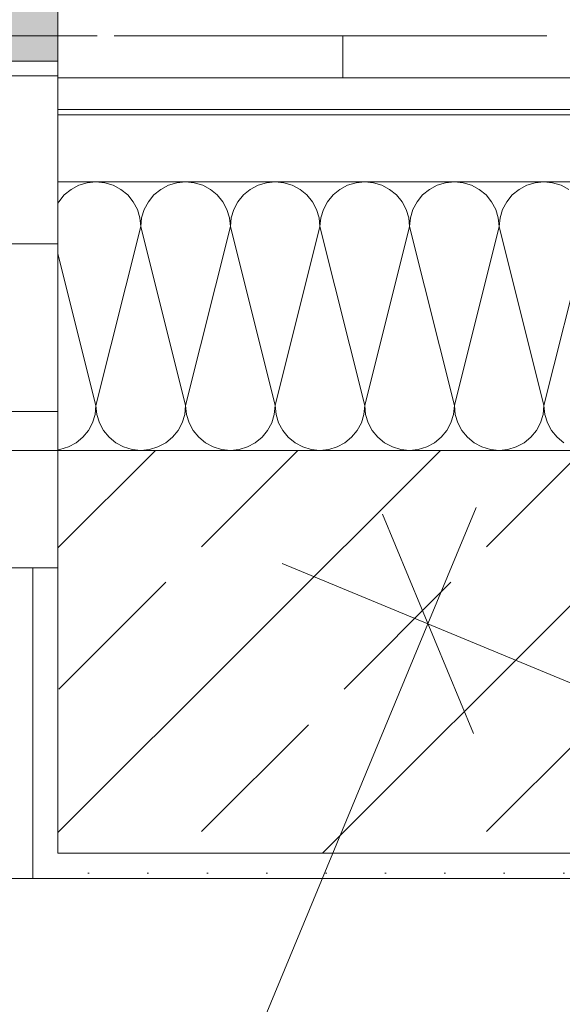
# Model space of a CAD drawing. Header units: metres. Extents: x -89 to 754, y -195 to 69.
# Tile 210 of 256: x 18.008 to 18.331, y 24.547 to 25.134. Entities that reach past the tile are written whole.
import ezdxf

# ---------------------------------------------------------------- set-up
doc = ezdxf.new("R2010")
doc.units = ezdxf.units.M
doc.header["$MEASUREMENT"] = 0
doc.linetypes.add('Strichlinie eng', pattern=[0.115, 0.075, -0.04])
for name, color, linetype in [('95 Ausführungsplanung Bemaßung', 7, 'Continuous'), ('Neubau_10 Wand außen', 7, 'Continuous'), ('Neubau_95 Ausführungsplanung Bemaßung', 7, 'Continuous')]:
    doc.layers.add(name, color=color, linetype=linetype)
doc.styles.add('ERSTELLTER_STIL_3', font='ARIALN.TTF')
doc.dimstyles.new('ERSTELLTER_STIL__4', dxfattribs={"dimtxt": 0.15, "dimasz": 0.095143, "dimexe": 0.18, "dimexo": 0.0625, "dimgap": 0, "dimtad": 1, "dimzin": 0, "dimdsep": 46, "dimtxsty": 'ERSTELLTER_STIL_3', "dimblk": 'ARROWHEAD_6', "dimblk1": 'ARROWHEAD_6', "dimblk2": 'ARROWHEAD_6', "dimcen": 0.09, "dimse1": 1, "dimse2": 1, "dimclrd": 7, "dimclre": 7, "dimclrt": 7, "dimazin": 0, "dimtfac": 1, "dimtdec": 4, "dimtmove": 0, "dimatfit": 3, "dimfxl": 1, "dimtolj": 1, "dimtzin": 0, "dimarcsym": 0})
doc.dimstyles.new('ERSTELLTER_STIL__5', dxfattribs={"dimtxt": 0.15, "dimasz": 0.095143, "dimexe": 0.18, "dimexo": 0.0625, "dimgap": 0, "dimtad": 1, "dimtih": 1, "dimtoh": 1, "dimzin": 0, "dimdsep": 46, "dimtxsty": 'ERSTELLTER_STIL_3', "dimblk": 'ARROWHEAD_6', "dimblk1": 'ARROWHEAD_6', "dimblk2": 'ARROWHEAD_6', "dimcen": 0.09, "dimse1": 1, "dimse2": 1, "dimclrd": 7, "dimclre": 7, "dimclrt": 7, "dimazin": 0, "dimtfac": 1, "dimtdec": 4, "dimtmove": 0, "dimatfit": 3, "dimfxl": 1, "dimtolj": 1, "dimtzin": 0, "dimarcsym": 0})
doc.dimstyles.new('ERSTELLTER_STIL__7', dxfattribs={"dimtxt": 0.125, "dimasz": 0.091787, "dimexe": 0.18, "dimexo": 0.04, "dimgap": 0, "dimtad": 1, "dimtih": 1, "dimtoh": 1, "dimzin": 0, "dimdsep": 46, "dimtxsty": 'ERSTELLTER_STIL_3', "dimblk": 'ARROWHEAD_5', "dimblk1": 'ARROWHEAD_5', "dimblk2": 'ARROWHEAD_5', "dimcen": 0.09, "dimclrd": 7, "dimclre": 7, "dimclrt": 7, "dimazin": 0, "dimtfac": 1, "dimtdec": 4, "dimtmove": 0, "dimatfit": 3, "dimfxl": 1, "dimtolj": 1, "dimtzin": 0, "dimarcsym": 0})
doc.dimstyles.new('ERSTELLTER_STIL__8', dxfattribs={"dimtxt": 0.125, "dimasz": 0.091787, "dimexe": 0.18, "dimexo": 0.04, "dimgap": 0, "dimtad": 1, "dimtih": 1, "dimtoh": 1, "dimzin": 0, "dimdsep": 46, "dimtxsty": 'ERSTELLTER_STIL_3', "dimblk": 'ARROWHEAD_5', "dimblk1": 'ARROWHEAD_5', "dimblk2": 'ARROWHEAD_5', "dimcen": 0.09, "dimclrd": 7, "dimclre": 7, "dimclrt": 7, "dimazin": 0, "dimtfac": 1, "dimtdec": 4, "dimtmove": 2, "dimatfit": 3, "dimfxl": 1, "dimtolj": 1, "dimtzin": 0, "dimarcsym": 0})
pattern_1 = [(45, (0, 0), (-0.01767767, 0.01767767), [0, -0.025])]

# ---------------------------------------------------------------- blocks, each defined once
blk = doc.blocks.new('*X140')
at = {"layer": 'Neubau_10 Wand außen', "color": 8, "linetype": 'Continuous', "lineweight": 9}
for p, q in [((18.04313, 25.03487), (18.03852, 25.03241)), ((18.04813, 25.03639), (18.04313, 25.03487)), ((18.05333, 25.0369), (18.04813, 25.03639)), ((18.05854, 25.03639), (18.05333, 25.0369)), ((18.06354, 25.03487), (18.05854, 25.03639)), ((18.06815, 25.03241), (18.06354, 25.03487)), ((18.09646, 25.03487), (18.09185, 25.03241)), ((18.10146, 25.03639), (18.09646, 25.03487)), ((18.10667, 25.0369), (18.10146, 25.03639)), ((18.11187, 25.03639), (18.10667, 25.0369)), ((18.11687, 25.03487), (18.11187, 25.03639)), ((18.12148, 25.03241), (18.11687, 25.03487)), ((18.1498, 25.03487), (18.14518, 25.03241)), ((18.1548, 25.03639), (18.1498, 25.03487)), ((18.16, 25.0369), (18.1548, 25.03639)), ((18.1652, 25.03639), (18.16, 25.0369)), ((18.1702, 25.03487), (18.1652, 25.03639)), ((18.17482, 25.03241), (18.1702, 25.03487)), ((18.20313, 25.03487), (18.19852, 25.03241)), ((18.20813, 25.03639), (18.20313, 25.03487)), ((18.21333, 25.0369), (18.20813, 25.03639)), ((18.21854, 25.03639), (18.21333, 25.0369)), ((18.22354, 25.03487), (18.21854, 25.03639)), ((18.22815, 25.03241), (18.22354, 25.03487)), ((18.25646, 25.03487), (18.25185, 25.03241)), ((18.26146, 25.03639), (18.25646, 25.03487)), ((18.26667, 25.0369), (18.26146, 25.03639)), ((18.27187, 25.03639), (18.26667, 25.0369)), ((18.27687, 25.03487), (18.27187, 25.03639)), ((18.28148, 25.03241), (18.27687, 25.03487)), ((18.3098, 25.03487), (18.30518, 25.03241)), ((18.3148, 25.03639), (18.3098, 25.03487)), ((18.32, 25.0369), (18.3148, 25.03639)), ((18.3252, 25.03639), (18.32, 25.0369)), ((18.3302, 25.03487), (18.3252, 25.03639)), ((18.33482, 25.03241), (18.3302, 25.03487)), ((18.03448, 25.02909), (18.03116, 25.02505)), ((18.03852, 25.03241), (18.03448, 25.02909)), ((18.07219, 25.02909), (18.06815, 25.03241)), ((18.07551, 25.02505), (18.07219, 25.02909)), ((18.08781, 25.02909), (18.08449, 25.02505)), ((18.09185, 25.03241), (18.08781, 25.02909)), ((18.12552, 25.02909), (18.12148, 25.03241)), ((18.12884, 25.02505), (18.12552, 25.02909)), ((18.14114, 25.02909), (18.13783, 25.02505)), ((18.14518, 25.03241), (18.14114, 25.02909)), ((18.17886, 25.02909), (18.17482, 25.03241)), ((18.18217, 25.02505), (18.17886, 25.02909)), ((18.19448, 25.02909), (18.19116, 25.02505)), ((18.19852, 25.03241), (18.19448, 25.02909)), ((18.23219, 25.02909), (18.22815, 25.03241)), ((18.23551, 25.02505), (18.23219, 25.02909)), ((18.24781, 25.02909), (18.24449, 25.02505)), ((18.25185, 25.03241), (18.24781, 25.02909)), ((18.28552, 25.02909), (18.28148, 25.03241)), ((18.28884, 25.02505), (18.28552, 25.02909)), ((18.30114, 25.02909), (18.29783, 25.02505)), ((18.30518, 25.03241), (18.30114, 25.02909)), ((18.03116, 25.02505), (18.0307, 25.02419)), ((18.07797, 25.02044), (18.07551, 25.02505)), ((18.08449, 25.02505), (18.08203, 25.02044)), ((18.1313, 25.02044), (18.12884, 25.02505)), ((18.13783, 25.02505), (18.13536, 25.02044)), ((18.18464, 25.02044), (18.18217, 25.02505)), ((18.19116, 25.02505), (18.1887, 25.02044)), ((18.23797, 25.02044), (18.23551, 25.02505)), ((18.24449, 25.02505), (18.24203, 25.02044)), ((18.2913, 25.02044), (18.28884, 25.02505)), ((18.29783, 25.02505), (18.29536, 25.02044)), ((18.07949, 25.01544), (18.07797, 25.02044)), ((18.08, 25.01023), (18.07949, 25.01544)), ((18.08051, 25.01544), (18.08, 25.01023)), ((18.08203, 25.02044), (18.08051, 25.01544)), ((18.13282, 25.01544), (18.1313, 25.02044)), ((18.13333, 25.01023), (18.13282, 25.01544)), ((18.13385, 25.01544), (18.13333, 25.01023)), ((18.13536, 25.02044), (18.13385, 25.01544)), ((18.18615, 25.01544), (18.18464, 25.02044)), ((18.18667, 25.01023), (18.18615, 25.01544)), ((18.18718, 25.01544), (18.18667, 25.01023)), ((18.1887, 25.02044), (18.18718, 25.01544)), ((18.23949, 25.01544), (18.23797, 25.02044)), ((18.24, 25.01023), (18.23949, 25.01544)), ((18.24051, 25.01544), (18.24, 25.01023)), ((18.24203, 25.02044), (18.24051, 25.01544)), ((18.29282, 25.01544), (18.2913, 25.02044)), ((18.29333, 25.01023), (18.29282, 25.01544)), ((18.29385, 25.01544), (18.29333, 25.01023)), ((18.29536, 25.02044), (18.29385, 25.01544)), ((18.08, 25.01023), (18.05333, 24.90357)), ((18.08, 25.01023), (18.10667, 24.90357)), ((18.13333, 25.01023), (18.10667, 24.90357)), ((18.13333, 25.01023), (18.16, 24.90357)), ((18.18667, 25.01023), (18.16, 24.90357)), ((18.18667, 25.01023), (18.21333, 24.90357)), ((18.24, 25.01023), (18.21333, 24.90357)), ((18.24, 25.01023), (18.26667, 24.90357)), ((18.29333, 25.01023), (18.26667, 24.90357)), ((18.29333, 25.01023), (18.32, 24.90357)), ((18.34667, 25.01023), (18.32, 24.90357)), ((18.0307, 24.9941), (18.05333, 24.90357)), ((18.0513, 24.89336), (18.05282, 24.89836)), ((18.05282, 24.89836), (18.05333, 24.90357)), ((18.05333, 24.90357), (18.05385, 24.89836)), ((18.05385, 24.89836), (18.05536, 24.89336)), ((18.10464, 24.89336), (18.10615, 24.89836)), ((18.10615, 24.89836), (18.10667, 24.90357)), ((18.10667, 24.90357), (18.10718, 24.89836)), ((18.10718, 24.89836), (18.1087, 24.89336)), ((18.15797, 24.89336), (18.15949, 24.89836)), ((18.15949, 24.89836), (18.16, 24.90357)), ((18.16, 24.90357), (18.16051, 24.89836)), ((18.16051, 24.89836), (18.16203, 24.89336)), ((18.2113, 24.89336), (18.21282, 24.89836)), ((18.21282, 24.89836), (18.21333, 24.90357)), ((18.21333, 24.90357), (18.21385, 24.89836)), ((18.21385, 24.89836), (18.21536, 24.89336)), ((18.26464, 24.89336), (18.26615, 24.89836)), ((18.26615, 24.89836), (18.26667, 24.90357)), ((18.26667, 24.90357), (18.26718, 24.89836)), ((18.26718, 24.89836), (18.2687, 24.89336)), ((18.31797, 24.89336), (18.31949, 24.89836)), ((18.31949, 24.89836), (18.32, 24.90357)), ((18.32, 24.90357), (18.32051, 24.89836)), ((18.32051, 24.89836), (18.32203, 24.89336)), ((18.04884, 24.88875), (18.0513, 24.89336)), ((18.05536, 24.89336), (18.05783, 24.88875)), ((18.10217, 24.88875), (18.10464, 24.89336)), ((18.1087, 24.89336), (18.11116, 24.88875)), ((18.15551, 24.88875), (18.15797, 24.89336)), ((18.16203, 24.89336), (18.16449, 24.88875)), ((18.20884, 24.88875), (18.2113, 24.89336)), ((18.21536, 24.89336), (18.21783, 24.88875)), ((18.26217, 24.88875), (18.26464, 24.89336)), ((18.2687, 24.89336), (18.27116, 24.88875)), ((18.31551, 24.88875), (18.31797, 24.89336)), ((18.32203, 24.89336), (18.32449, 24.88875)), ((18.04552, 24.88471), (18.04884, 24.88875)), ((18.05783, 24.88875), (18.06114, 24.88471)), ((18.09886, 24.88471), (18.10217, 24.88875)), ((18.11116, 24.88875), (18.11448, 24.88471)), ((18.15219, 24.88471), (18.15551, 24.88875)), ((18.16449, 24.88875), (18.16781, 24.88471)), ((18.20552, 24.88471), (18.20884, 24.88875)), ((18.21783, 24.88875), (18.22114, 24.88471)), ((18.25886, 24.88471), (18.26217, 24.88875)), ((18.27116, 24.88875), (18.27448, 24.88471)), ((18.31219, 24.88471), (18.31551, 24.88875)), ((18.32449, 24.88875), (18.32781, 24.88471)), ((18.03687, 24.87893), (18.04148, 24.88139)), ((18.04148, 24.88139), (18.04552, 24.88471)), ((18.06114, 24.88471), (18.06518, 24.88139)), ((18.06518, 24.88139), (18.0698, 24.87893)), ((18.0902, 24.87893), (18.09482, 24.88139)), ((18.09482, 24.88139), (18.09886, 24.88471)), ((18.11448, 24.88471), (18.11852, 24.88139)), ((18.11852, 24.88139), (18.12313, 24.87893)), ((18.14354, 24.87893), (18.14815, 24.88139)), ((18.14815, 24.88139), (18.15219, 24.88471)), ((18.16781, 24.88471), (18.17185, 24.88139)), ((18.17185, 24.88139), (18.17646, 24.87893)), ((18.19687, 24.87893), (18.20148, 24.88139)), ((18.20148, 24.88139), (18.20552, 24.88471)), ((18.22114, 24.88471), (18.22518, 24.88139)), ((18.22518, 24.88139), (18.2298, 24.87893)), ((18.2502, 24.87893), (18.25482, 24.88139)), ((18.25482, 24.88139), (18.25886, 24.88471)), ((18.27448, 24.88471), (18.27852, 24.88139)), ((18.27852, 24.88139), (18.28313, 24.87893)), ((18.30354, 24.87893), (18.30815, 24.88139)), ((18.30815, 24.88139), (18.31219, 24.88471)), ((18.32781, 24.88471), (18.33185, 24.88139)), ((18.0307, 24.8773), (18.03187, 24.87741)), ((18.03187, 24.87741), (18.03687, 24.87893)), ((18.0698, 24.87893), (18.0748, 24.87741)), ((18.0748, 24.87741), (18.08, 24.8769)), ((18.08, 24.8769), (18.0852, 24.87741)), ((18.0852, 24.87741), (18.0902, 24.87893)), ((18.12313, 24.87893), (18.12813, 24.87741)), ((18.12813, 24.87741), (18.13333, 24.8769)), ((18.13333, 24.8769), (18.13854, 24.87741)), ((18.13854, 24.87741), (18.14354, 24.87893)), ((18.17646, 24.87893), (18.18146, 24.87741)), ((18.18146, 24.87741), (18.18667, 24.8769)), ((18.18667, 24.8769), (18.19187, 24.87741)), ((18.19187, 24.87741), (18.19687, 24.87893)), ((18.2298, 24.87893), (18.2348, 24.87741)), ((18.2348, 24.87741), (18.24, 24.8769)), ((18.24, 24.8769), (18.2452, 24.87741)), ((18.2452, 24.87741), (18.2502, 24.87893)), ((18.28313, 24.87893), (18.28813, 24.87741)), ((18.28813, 24.87741), (18.29333, 24.8769)), ((18.29333, 24.8769), (18.29854, 24.87741)), ((18.29854, 24.87741), (18.30354, 24.87893))]:
    blk.add_line(p, q, dxfattribs=at)
blk = doc.blocks.new('1-Flügelfenster 27_5')
at = {"layer": 'Neubau_10 Wand außen', "linetype": 'Continuous', "lineweight": 13}
blk.add_hatch(color=9, dxfattribs=at).paths.add_polyline_path([(-0.505, -0.387), (-0.505, -0.417), (-0.455, -0.417), (-0.455, -0.387), (-0.435, -0.387), (-0.435, -0.07), (-0.455, -0.07), (-0.455, -0.302), (-0.505, -0.302)])
h = blk.add_hatch(dxfattribs=at)
h.set_pattern_fill('Holz_Schalung_liegend_10_5B', color=9, style=0, pattern_type=2)
h.set_pattern_definition([(0, (0, 0), (0, 0.1), [])])
h.paths.add_polyline_path([(-0.505, -0.07), (-0.505, -0.302), (-0.455, -0.302), (-0.455, -0.07)])
at = {"layer": 'Neubau_10 Wand außen', "color": 7, "linetype": 'Continuous', "lineweight": 13}
for p, q in [((-0.505, 0.185), (-0.49, 0.185)), ((-0.49, 0), (-0.49, 0.185)), ((-0.505, -0.07), (-0.505, 0)), ((-0.505, -0.07), (-0.505, 0)), ((-0.505, -0.23), (-0.505, -0.07)), ((-0.505, -0.27), (-0.505, -0.23)), ((-0.505, -0.292), (-0.505, -0.27)), ((-0.505, -0.317), (-0.505, -0.292))]:
    blk.add_line(p, q, dxfattribs=at)
at = {"layer": 'Neubau_10 Wand außen', "color": 7, "linetype": 'Continuous', "lineweight": 9}
for p, q in [((-0.49, 0.185), (0.49, 0.185)), ((-0.505, 0), (-0.445, 0)), ((-0.425, -0.07), (-0.505, -0.07)), ((-0.505, -0.387), (-0.505, -0.302)), ((-0.505, -0.302), (-0.455, -0.302))]:
    blk.add_line(p, q, dxfattribs=at)
at = {"layer": 'Neubau_10 Wand außen', "color": 7, "linetype": 'Strichlinie eng', "lineweight": 9}
blk.add_line((-0.505, -0.317), (0.505, -0.317), dxfattribs=at)
at = {"layer": 'Neubau_10 Wand außen', "color": 7, "linetype": 'Continuous', "lineweight": 9, "flags": 128}
blk.add_lwpolyline([(-0.505, -0.07), (-0.455, -0.07), (-0.455, -0.302), (-0.505, -0.302)], close=True, dxfattribs=at)
blk = doc.blocks.new('*D608')
at = {"layer": '95 Ausführungsplanung Bemaßung', "color": 7, "linetype": 'Continuous', "lineweight": 9}
for p, q in [((6.02773, 24.13171), (6.02773, 24.31949)), ((18.5808, 24.13171), (18.5808, 24.31949)), ((6.0778, 24.27568), (5.97765, 24.17553)), ((18.53073, 24.17553), (18.63088, 24.27568)), ((6.02773, 24.2256), (18.5808, 24.2256)), ((18.5808, 24.2256), (18.65591, 24.2256))]:
    blk.add_line(p, q, dxfattribs=at)
at = {"layer": '95 Ausführungsplanung Bemaßung', "color": 7, "lineweight": 9, "char_height": 0.15, "attachment_point": 7, "style": 'ERSTELLTER_STIL_3'}
for s, insert in [('\\A1;{\\pql;\\fArial Narrow|b0|i0|c0|p0;\\W1.000000;12,55\\fArial Narrow|b0|i0|c0|p0;\\W1.000000;\\A1{\\H.66x;\\S5^  ;}}', (12.0551, 24.2207)), ('\\A1;{\\pql;\\fArial Narrow|b0|i0|c0|p0;\\W1.000000;26}', (6.0778, 24.2556))]:
    blk.add_mtext(s, dxfattribs=dict(at, insert=insert))
blk = doc.blocks.new('ARROWHEAD_6')
at = {"color": 0, "linetype": 'Continuous', "lineweight": 0}
for p, q in [((-0.5, -0.5), (0.5, 0.5)), ((0, 0), (-1, 0))]:
    blk.add_line(p, q, dxfattribs=at)
blk = doc.blocks.new('*D609')
at = {"layer": '95 Ausführungsplanung Bemaßung', "color": 7, "linetype": 'Continuous', "lineweight": 9}
for p, q in [((18.2509, 24.77355), (18.27965, 24.84294)), ((18.278, 24.70812), (18.2238, 24.83898)), ((18.33764, 24.73762), (18.16416, 24.80948)), ((14.98903, 16.89869), (18.2509, 24.77355)), ((14.96193, 16.96411), (15.01613, 16.83326)), ((15.07577, 16.86276), (14.90228, 16.93462)), ((14.96028, 16.82929), (14.98903, 16.89869))]:
    blk.add_line(p, q, dxfattribs=at)
at = {"layer": '95 Ausführungsplanung Bemaßung', "color": 7, "lineweight": 9, "insert": (16.54762, 20.64866), "char_height": 0.15, "attachment_point": 7, "rotation": 67.5, "style": 'ERSTELLTER_STIL_3'}
blk.add_mtext('\\A1;{\\pql;\\fArial Narrow|b0|i0|c0|p0;\\W1.000000;8,52\\fArial Narrow|b0|i0|c0|p0;\\W1.000000;\\A1{\\H.66x;\\S5^  ;}}', dxfattribs=at)
blk = doc.blocks.new('*D626')
at = {"layer": 'Neubau_95 Ausführungsplanung Bemaßung', "linetype": 'Continuous', "lineweight": 9}
for points in [[(15.66407, 17.59529), (15.5845, 17.65005), (15.56778, 17.60293)], [(14.41682, 16.7619), (14.44661, 16.85378), (14.39668, 16.85637)]]:
    blk.add_hatch(color=7, dxfattribs=at).paths.add_polyline_path(points)
at = {"layer": 'Neubau_95 Ausführungsplanung Bemaßung', "color": 7, "linetype": 'Continuous', "lineweight": 9}
for p, q in [((15.56778, 17.60293), (15.5845, 17.65005)), ((15.66407, 17.59529), (15.5845, 17.65005)), ((15.66407, 17.59529), (15.56778, 17.60293)), ((14.39668, 16.85637), (14.44661, 16.85378)), ((14.41682, 16.7619), (14.39668, 16.85637)), ((14.41682, 16.7619), (14.44661, 16.85378))]:
    blk.add_line(p, q, dxfattribs=at)
blk.add_arc((15.31887, 16.7619), 0.90205, 73.42888, 174.07112, dxfattribs=at)
at = {"layer": 'Neubau_95 Ausführungsplanung Bemaßung', "color": 7, "lineweight": 9, "char_height": 0.125, "attachment_point": 7, "style": 'ERSTELLTER_STIL_3'}
for s, insert in [('\\A1;{\\pql;\\fArial Narrow|b0|i0|c0|p0;\\W1.000000;ca. 112,50°}', (13.77402, 17.67309)), ('\\A1;{\\pql;\\fArial Narrow|b0|i0|c0|p0;\\W1.000000;parallel zum Bestand}', (13.77402, 17.49809))]:
    blk.add_mtext(s, dxfattribs=dict(at, insert=insert))
blk = doc.blocks.new('ARROWHEAD_5')
at = {"linetype": 'Continuous', "lineweight": 0}
blk.add_hatch(color=0, dxfattribs=at).paths.add_polyline_path([(-1, 0.2679), (0, 0), (-1, -0.2679)])
at = {"color": 0, "linetype": 'Continuous', "lineweight": 0}
blk.add_line((0, 0), (-1, 0), dxfattribs=at)
blk = doc.blocks.new('*D627')
at = {"layer": 'Neubau_95 Ausführungsplanung Bemaßung', "linetype": 'Continuous', "lineweight": 9}
for points in [[(17.39333, 24.6369), (17.37201, 24.54269), (17.42198, 24.54465)], [(18.12638, 23.53982), (18.05211, 23.60159), (18.03118, 23.55618)]]:
    blk.add_hatch(color=7, dxfattribs=at).paths.add_polyline_path(points)
at = {"layer": 'Neubau_95 Ausführungsplanung Bemaßung', "color": 7, "linetype": 'Continuous', "lineweight": 9}
for p, q in [((17.39333, 24.6369), (17.37201, 24.54269)), ((17.39333, 24.6369), (17.42198, 24.54465)), ((17.42198, 24.54465), (17.37201, 24.54269)), ((18.03118, 23.55618), (18.05211, 23.60159)), ((18.12638, 23.53982), (18.05211, 23.60159)), ((18.12638, 23.53982), (18.03118, 23.55618))]:
    blk.add_line(p, q, dxfattribs=at)
blk.add_arc((18.5808, 24.6369), 1.18747, 184.50297, 242.99703, dxfattribs=at)
at = {"layer": 'Neubau_95 Ausführungsplanung Bemaßung', "color": 7, "lineweight": 9, "char_height": 0.125, "attachment_point": 7, "style": 'ERSTELLTER_STIL_3'}
for s, insert in [('\\A1;{\\pql;\\fArial Narrow|b0|i0|c0|p0;\\W1.000000;ca. 67,50°}', (16.28319, 23.93273)), ('\\A1;{\\pql;\\fArial Narrow|b0|i0|c0|p0;\\W1.000000;parallel zum Bestand}', (16.28319, 23.75773))]:
    blk.add_mtext(s, dxfattribs=dict(at, insert=insert))
blk = doc.blocks.new('*D628')
at = {"layer": 'Neubau_95 Ausführungsplanung Bemaßung', "linetype": 'Continuous', "lineweight": 9}
for points in [[(7.01946, 24.6369), (6.9901, 24.54488), (7.04004, 24.54253)], [(5.64821, 23.72066), (5.72752, 23.66553), (5.74446, 23.71257)]]:
    blk.add_hatch(color=7, dxfattribs=at).paths.add_polyline_path(points)
at = {"layer": 'Neubau_95 Ausführungsplanung Bemaßung', "color": 7, "linetype": 'Continuous', "lineweight": 9}
for p, q in [((7.01946, 24.6369), (6.9901, 24.54488)), ((7.01946, 24.6369), (7.04004, 24.54253)), ((7.04004, 24.54253), (6.9901, 24.54488)), ((5.64821, 23.72066), (5.74446, 23.71257)), ((5.64821, 23.72066), (5.72752, 23.66553)), ((5.74446, 23.71257), (5.72752, 23.66553))]:
    blk.add_line(p, q, dxfattribs=at)
blk.add_arc((6.02773, 24.6369), 0.99173, 252.89234, 354.60766, dxfattribs=at)
at = {"layer": 'Neubau_95 Ausführungsplanung Bemaßung', "color": 7, "lineweight": 9, "char_height": 0.125, "attachment_point": 7, "style": 'ERSTELLTER_STIL_3'}
for s, insert in [('\\A1;{\\pql;\\fArial Narrow|b0|i0|c0|p0;\\W1.000000;ca. 112,50°}', (5.97242, 23.58337)), ('\\A1;{\\pql;\\fArial Narrow|b0|i0|c0|p0;\\W1.000000;parallel zum Bestand}', (5.97242, 23.40837))]:
    blk.add_mtext(s, dxfattribs=dict(at, insert=insert))
blk = doc.blocks.new('*D812')
at = {"layer": '95 Ausführungsplanung Bemaßung', "color": 7, "linetype": 'Continuous', "lineweight": 9}
for p, q in [((5.3857, 26.60332), (5.3857, 26.7911)), ((18.68021, 26.60332), (18.68021, 26.7911)), ((5.43577, 26.74729), (5.33562, 26.64714)), ((18.73029, 26.74729), (18.63014, 26.64714)), ((5.18819, 26.69721), (5.3857, 26.69721)), ((5.3857, 26.69721), (18.68021, 26.69721))]:
    blk.add_line(p, q, dxfattribs=at)
at = {"layer": '95 Ausführungsplanung Bemaßung', "color": 7, "lineweight": 9, "char_height": 0.15, "attachment_point": 7, "style": 'ERSTELLTER_STIL_3'}
for s, insert in [('\\A1;{\\pql;\\fArial Narrow|b0|i0|c0|p0;\\W1.000000;13,29\\fArial Narrow|b0|i0|c0|p0;\\W1.000000;\\A1{\\H.66x;\\S5^  ;}}', (11.78379, 26.69231)), ('\\A1;{\\pql;\\fArial Narrow|b0|i0|c0|p0;\\W1.000000;26}', (18.43698, 26.72721))]:
    blk.add_mtext(s, dxfattribs=dict(at, insert=insert))
blk = doc.blocks.new('*D815')
at = {"layer": '95 Ausführungsplanung Bemaßung', "color": 7, "linetype": 'Continuous', "lineweight": 9}
for p, q in [((5.18819, 27.00332), (5.18819, 27.1911)), ((19.0423, 27.00332), (19.0423, 27.1911)), ((5.23826, 27.14729), (5.13811, 27.04714)), ((18.99222, 27.04714), (19.09237, 27.14729)), ((5.11308, 27.09721), (5.18819, 27.09721)), ((5.18819, 27.09721), (19.0423, 27.09721)), ((19.0423, 27.09721), (19.11741, 27.09721))]:
    blk.add_line(p, q, dxfattribs=at)
at = {"layer": '95 Ausführungsplanung Bemaßung', "color": 7, "lineweight": 9, "insert": (11.86608, 27.09231), "char_height": 0.15, "attachment_point": 7, "style": 'ERSTELLTER_STIL_3'}
blk.add_mtext('\\A1;{\\pql;\\fArial Narrow|b0|i0|c0|p0;\\W1.000000;13,85\\fArial Narrow|b0|i0|c0|p0;\\W1.000000;\\A1{\\H.66x;\\S5^  ;}}', dxfattribs=at)
blk = doc.blocks.new('*D826')
at = {"layer": '95 Ausführungsplanung Bemaßung', "color": 7, "linetype": 'Continuous', "lineweight": 9}
for p, q in [((17.0207, 25.80332), (17.0207, 25.9911)), ((18.0307, 25.80332), (18.0307, 25.9911)), ((17.07077, 25.94729), (16.97062, 25.84714)), ((18.08077, 25.94729), (17.98062, 25.84714)), ((17.0207, 25.89721), (18.0307, 25.89721))]:
    blk.add_line(p, q, dxfattribs=at)
at = {"layer": '95 Ausführungsplanung Bemaßung', "color": 7, "lineweight": 9, "char_height": 0.15, "attachment_point": 7, "style": 'ERSTELLTER_STIL_3'}
for s, insert in [('\\A1;{\\pql;\\fArial Narrow|b0|i0|c0|p0;\\W1.000000;1,01}', (17.35669, 25.92721)), ('\\A1;{\\pql;\\fArial Narrow|b0|i0|c0|p0;\\W1.000000;2,51}', (17.35669, 25.71721))]:
    blk.add_mtext(s, dxfattribs=dict(at, insert=insert))
blk = doc.blocks.new('*D827')
at = {"layer": '95 Ausführungsplanung Bemaßung', "color": 7, "linetype": 'Continuous', "lineweight": 9}
for p, q in [((18.0307, 25.80332), (18.0307, 25.9911)), ((18.68021, 25.80332), (18.68021, 25.9911)), ((18.08077, 25.94729), (17.98062, 25.84714)), ((18.73029, 25.94729), (18.63014, 25.84714)), ((18.0307, 25.89721), (18.68021, 25.89721))]:
    blk.add_line(p, q, dxfattribs=at)
at = {"layer": '95 Ausführungsplanung Bemaßung', "color": 7, "lineweight": 9, "insert": (18.25888, 25.92721), "char_height": 0.15, "attachment_point": 7, "style": 'ERSTELLTER_STIL_3'}
blk.add_mtext('\\A1;{\\pql;\\fArial Narrow|b0|i0|c0|p0;\\W1.000000;65}', dxfattribs=at)
blk = doc.blocks.new('*D837')
at = {"layer": '95 Ausführungsplanung Bemaßung', "color": 7, "linetype": 'Continuous', "lineweight": 9}
for p, q in [((6.02773, 26.20332), (6.02773, 26.3911)), ((18.68021, 26.20332), (18.68021, 26.3911)), ((6.0778, 26.34729), (5.97765, 26.24714)), ((18.73029, 26.34729), (18.63014, 26.24714)), ((6.02773, 26.29721), (18.68021, 26.29721))]:
    blk.add_line(p, q, dxfattribs=at)
at = {"layer": '95 Ausführungsplanung Bemaßung', "color": 7, "lineweight": 9, "char_height": 0.15, "attachment_point": 7, "style": 'ERSTELLTER_STIL_3'}
for s, insert in [('\\A1;{\\pql;\\fArial Narrow|b0|i0|c0|p0;\\W1.000000;26}', (6.0778, 26.32721)), ('\\A1;{\\pql;\\fArial Narrow|b0|i0|c0|p0;\\W1.000000;12,65}', (12.13667, 26.32721)), ('\\A1;{\\pql;\\fArial Narrow|b0|i0|c0|p0;\\W1.000000;26}', (18.43698, 26.32721))]:
    blk.add_mtext(s, dxfattribs=dict(at, insert=insert))

msp = doc.modelspace()

# ---------------------------------------------------------------- hatches: boundary and pattern name
at = {"layer": 'Neubau_10 Wand außen', "linetype": 'Continuous', "lineweight": 0, "true_color": 0x000000}
h = msp.add_hatch(dxfattribs=at)
h.set_pattern_fill('Metall_Zinkblech_0001', color=18, style=0, pattern_type=2)
h.set_pattern_definition([(90, (0.02, 0), (-0.4, 0), []), (90, (0, 0), (-0.4, 0), []), (90, (-0.02, 0), (-0.4, 0), []), (90, (0.2, 1), (-0.2, 0), [])])
h.paths.add_polyline_path([(18.0307, 25.0989), (19.0182, 25.0989), (19.0423, 25.1239), (18.06405, 25.1239), (18.06405, 25.1164), (18.05405, 25.1164), (18.05405, 25.1239), (18.0307, 25.1239)])
h = msp.add_hatch(dxfattribs=at)
h.set_pattern_fill('Holzwerkstoff_Sperrholz__D2', color=18, style=0, pattern_type=2)
h.set_pattern_definition([(0, (0, 0), (0, 0.03), [])])
h.paths.add_polyline_path([(18.0307, 25.0989), (18.0307, 25.0769), (18.99699, 25.0769), (19.0182, 25.0989)])
h = msp.add_hatch(dxfattribs=at)
h.set_pattern_fill('Beton_Stahlbeton_0001', color=18, style=0, pattern_type=2)
h.set_pattern_definition([(45, (0, 0), (-0.0848528, 0.0848528), []), (45, (-0.04243, 0.04243), (-0.0848528, 0.0848528), [0.09, -0.03])])
h.paths.add_polyline_path([(18.0307, 24.8769), (18.0307, 24.8069), (18.0307, 24.6369), (18.57281, 24.6369), (18.58682, 24.65143), (18.68021, 24.8769)])
h = msp.add_hatch(dxfattribs=at)
h.set_pattern_fill('Gips_0001', color=18, style=0, pattern_type=2)
h.set_pattern_definition(pattern_1)
h.paths.add_polyline_path([(18.0307, 24.6219), (18.0307, 24.6369), (18.0307, 24.8069), (18.0157, 24.8069), (18.0157, 24.6219)])
h = msp.add_hatch(dxfattribs=at)
h.set_pattern_fill('Gips_0001', color=18, style=0, pattern_type=2)
h.set_pattern_definition(pattern_1)
h.paths.add_polyline_path([(18.0307, 24.6369), (18.0307, 24.6219), (18.55835, 24.6219), (18.56456, 24.6369)])

# ---------------------------------------------------------------- linework, layer by layer
at = {"layer": 'Neubau_10 Wand außen', "color": 7, "linetype": 'Continuous', "lineweight": 13}
for p, q in [((18.0307, 25.1239), (18.0307, 25.0989)), ((19.0182, 25.0989), (18.0307, 25.0989)), ((18.0307, 25.0989), (18.0307, 25.0769)), ((18.99699, 25.0769), (18.0307, 25.0769)), ((18.0307, 25.0769), (18.0307, 25.0369)), ((18.95843, 25.0369), (18.0307, 25.0369)), ((18.0307, 25.0369), (18.0307, 24.8769)), ((18.68021, 24.8769), (18.0307, 24.8769)), ((18.0307, 24.8769), (18.0307, 24.8069)), ((18.0157, 24.8069), (18.0157, 24.6219)), ((18.0307, 24.8069), (18.0157, 24.8069)), ((18.0307, 24.6369), (18.0307, 24.8069)), ((18.0307, 24.6369), (18.57281, 24.6369)), ((18.0307, 24.6219), (18.0157, 24.6219))]:
    msp.add_line(p, q, dxfattribs=at)
at = {"layer": 'Neubau_10 Wand außen', "color": 7, "linetype": 'Continuous', "lineweight": 13, "flags": 128}
for points in [[(18.05405, 25.1239), (18.0307, 25.1239)], [(18.32166, 25.1239), (18.06405, 25.1239)], [(18.0307, 24.6219), (18.55835, 24.6219)]]:
    msp.add_lwpolyline(points, dxfattribs=at)

# ---------------------------------------------------------------- block references
at = {"layer": 'Neubau_10 Wand außen', "color": 7, "linetype": 'Continuous', "lineweight": 9, "rotation": 180}
msp.add_blockref('1-Flügelfenster 27_5', (17.5257, 24.8069), dxfattribs=at)
at = {"layer": 'Neubau_10 Wand außen', "color": 7, "lineweight": 9}
msp.add_blockref('*X140', (0, 0), dxfattribs=at)

# ---------------------------------------------------------------- dimensions: what is measured, and where the dimension line sits
at = {"layer": '95 Ausführungsplanung Bemaßung', "color": 7, "linetype": 'Continuous', "lineweight": 9}
for base, p1, p2, picture, middle in [((19.0423, 27.09721), (5.18819, 25.1239), (19.0423, 25.1239), '*D815', (12.31928, 27.20221)), ((18.68021, 26.69721), (5.3857, 24.8769), (18.68021, 24.8769), '*D812', (12.23699, 26.80221)), ((18.68021, 26.29721), (6.02773, 24.6369), (18.68021, 24.8769), '*D837', (12.38794, 26.40221)), ((18.0307, 25.89721), (17.0207, 24.8769), (18.0307, 24.8769), '*D826', (17.55088, 26.00221)), ((18.68021, 25.89721), (18.0307, 24.8769), (18.68021, 24.8769), '*D827', (18.37303, 26.00221)), ((18.5808, 24.2256), (6.02773, 24.6369), (18.5808, 24.6369), '*D608', (12.5083, 24.3306))]:
    dim = msp.add_linear_dim(base=base, p1=p1, p2=p2, dimstyle='ERSTELLTER_STIL__5', dxfattribs=at)
    dim.commit()
    dim.dimension.update_dxf_attribs({"geometry": picture, "text_midpoint": middle, "dimtype": 160})
dim = msp.add_linear_dim(base=(18.2509, 24.77355), p1=(15.31893, 16.76204), p2=(18.5808, 24.6369), angle=67.5, dimstyle='ERSTELLTER_STIL__4', dxfattribs=at)
dim.commit()
dim.dimension.update_dxf_attribs({"geometry": '*D609', "text_midpoint": (16.59768, 21.05669), "dimtype": 160, "text_rotation": 67.5})
at = {"layer": 'Neubau_95 Ausführungsplanung Bemaßung', "color": 7, "linetype": 'Continuous', "lineweight": 9}
for base, center, p1, p2, text, dimstyle, picture, middle in [((6.5787, 23.81231), (6.02773, 24.6369), (18.5808, 24.6369), (2.86521, 17.0019), 'ca. 112,50°^Mparallel zum Bestand', 'ERSTELLTER_STIL__7', '*D628', (6.78003, 23.47087)), ((14.81772, 17.51193), (15.31887, 16.7619), (4.5513, 16.7619), (18.5808, 24.6369), 'ca. 112,50°^Mparallel zum Bestand', 'ERSTELLTER_STIL__8', '*D626', (14.58162, 17.56059)), ((17.59345, 23.97718), (18.5808, 24.6369), (5.28629, 24.6369), (15.31893, 16.76204), 'ca. 67,50°^Mparallel zum Bestand', 'ERSTELLTER_STIL__8', '*D627', (17.09079, 23.82023))]:
    dim = msp.add_angular_dim_3p(base=base, center=center, p1=p1, p2=p2, text=text, dimstyle=dimstyle, dxfattribs=at)
    dim.commit()
    dim.dimension.update_dxf_attribs({"geometry": picture, "text_midpoint": middle, "dimtype": 165})

doc.saveas('drawing.dxf')
